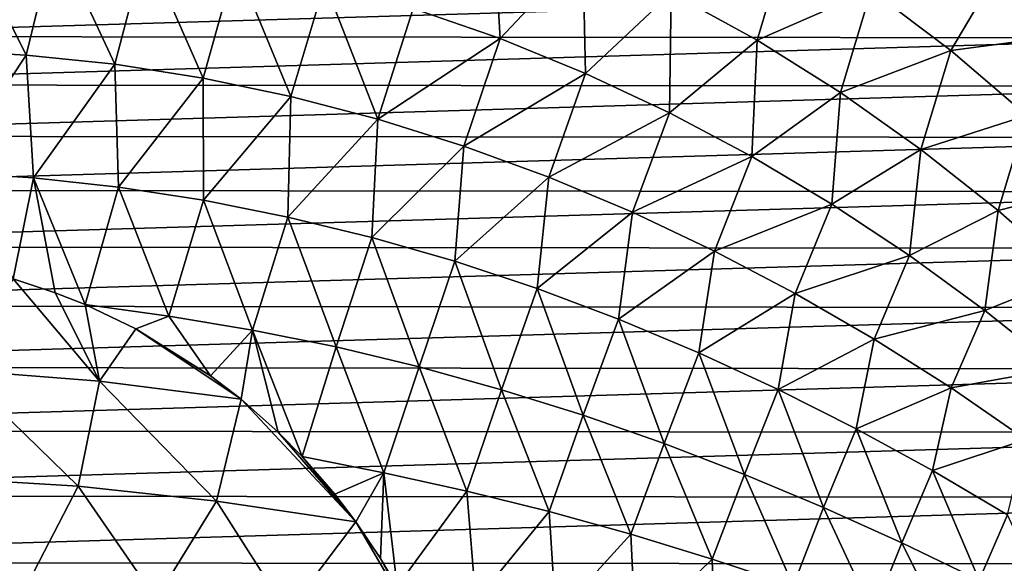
# Model space of a CAD drawing. Header units: metres. Extents: x -23 to 245, y -35 to 23.
# Tile 160 of 166: x 217.54 to 232.52, y 5.29 to 13.55. Entities that reach past the tile are written whole.
import ezdxf

# ---------------------------------------------------------------- set-up
doc = ezdxf.new("R2010")
doc.units = ezdxf.units.M
doc.layers.add('solid_509092_SW0002', color=7, linetype='CONTINUOUS')

msp = doc.modelspace()

# ---------------------------------------------------------------- linework, layer by layer
at = {"layer": 'solid_509092_SW0002'}
for points in [[(233.614517, 13.335342, 303.589905), (233.450577, 15.465029, 303.240143), (232.47934, 14.395852, 303.421539)], [(223.523727, 13.723969, 303.162262), (224.847595, 13.263619, 303.345428), (224.735611, 15.168311, 302.990936)], [(224.847595, 13.263619, 303.345428), (226.108521, 14.60573, 303.18985), (224.735611, 15.168311, 302.990936)], [(216.699265, 14.902056, 302.11264), (216.286011, 13.086569, 302.403564), (217.637619, 13.014977, 302.618774)], [(216.699265, 14.902056, 302.11264), (217.637619, 13.014977, 302.618774), (218.079453, 14.820967, 302.337219)], [(227.450378, 13.961784, 303.376953), (228.756943, 13.240308, 303.5513), (229.233109, 14.840647, 303.289093)], [(228.756943, 13.240308, 303.5513), (230.493408, 13.999123, 303.467834), (229.233109, 14.840647, 303.289093)], [(218.079453, 14.820967, 302.337219), (217.637619, 13.014977, 302.618774), (218.986496, 12.873698, 302.826721)], [(218.079453, 14.820967, 302.337219), (218.986496, 12.873698, 302.826721), (219.455643, 14.661687, 302.55545)], [(219.455643, 14.661687, 302.55545), (218.986496, 12.873698, 302.826721), (220.329697, 12.66314, 303.026428)], [(219.455643, 14.661687, 302.55545), (220.329697, 12.66314, 303.026428), (220.824158, 14.42471, 302.766327)], [(224.847595, 13.263619, 303.345428), (226.149567, 12.732752, 303.517517), (226.108521, 14.60573, 303.18985)], [(226.149567, 12.732752, 303.517517), (227.450378, 13.961784, 303.376953), (226.108521, 14.60573, 303.18985)], [(220.824158, 14.42471, 302.766327), (220.329697, 12.66314, 303.026428), (221.664368, 12.384677, 303.217072)], [(220.824158, 14.42471, 302.766327), (221.664368, 12.384677, 303.217072), (222.181381, 14.111569, 302.968903)], [(230.493408, 13.999123, 303.467834), (231.703171, 13.082149, 303.632599), (232.47934, 14.395852, 303.421539)], [(231.703171, 13.082149, 303.632599), (233.614517, 13.335342, 303.589905), (232.47934, 14.395852, 303.421539)], [(222.181381, 14.111569, 302.968903), (221.664368, 12.384677, 303.217072), (222.98761, 12.039844, 303.397827)], [(222.181381, 14.111569, 302.968903), (222.98761, 12.039844, 303.397827), (223.523727, 13.723969, 303.162262)], [(212.715347, 13.296408, 268.917603), (213.523254, 13.981306, 269.07843), (234.98172, 13.962485, 273.349884)], [(212.715347, 13.296408, 268.917603), (234.98172, 13.962485, 273.349884), (235.788467, 13.276171, 273.510498)], [(226.149567, 12.732752, 303.517517), (227.426483, 12.13447, 303.677612), (227.450378, 13.961784, 303.376953)], [(227.426483, 12.13447, 303.677612), (228.756943, 13.240308, 303.5513), (227.450378, 13.961784, 303.376953)], [(228.756943, 13.240308, 303.5513), (230.024017, 12.445135, 303.711792), (230.493408, 13.999123, 303.467834)], [(230.024017, 12.445135, 303.711792), (231.703171, 13.082149, 303.632599), (230.493408, 13.999123, 303.467834)], [(223.523727, 13.723969, 303.162262), (222.98761, 12.039844, 303.397827), (224.847595, 13.263619, 303.345428)], [(231.703171, 13.082149, 303.632599), (232.858261, 12.094773, 303.782501), (233.614517, 13.335342, 303.589905)], [(211.949432, 12.563061, 268.765137), (212.715347, 13.296408, 268.917603), (235.788467, 13.276171, 273.510498)], [(211.949432, 12.563061, 268.765137), (235.788467, 13.276171, 273.510498), (236.553146, 12.541481, 273.662689)], [(224.847595, 13.263619, 303.345428), (222.98761, 12.039844, 303.397827), (224.29657, 11.630189, 303.567902)], [(224.847595, 13.263619, 303.345428), (224.29657, 11.630189, 303.567902), (226.149567, 12.732752, 303.517517)], [(227.426483, 12.13447, 303.677612), (228.675186, 11.471963, 303.824829), (228.756943, 13.240308, 303.5513)], [(228.675186, 11.471963, 303.824829), (230.024017, 12.445135, 303.711792), (228.756943, 13.240308, 303.5513)], [(217.637619, 13.014977, 302.618774), (216.286011, 13.086569, 302.403564), (216.451614, 11.230734, 302.743378)], [(230.024017, 12.445135, 303.711792), (231.247513, 11.580345, 303.857483), (231.703171, 13.082149, 303.632599)], [(231.247513, 11.580345, 303.857483), (232.858261, 12.094773, 303.782501), (231.703171, 13.082149, 303.632599)], [(217.637619, 13.014977, 302.618774), (216.451614, 11.230734, 302.743378), (217.749191, 11.147583, 302.943115)], [(218.986496, 12.873698, 302.826721), (217.637619, 13.014977, 302.618774), (217.749191, 11.147583, 302.943115)], [(218.986496, 12.873698, 302.826721), (217.749191, 11.147583, 302.943115), (219.044464, 11.006353, 303.134491)], [(220.329697, 12.66314, 303.026428), (218.986496, 12.873698, 302.826721), (219.044464, 11.006353, 303.134491)], [(226.149567, 12.732752, 303.517517), (224.29657, 11.630189, 303.567902), (225.588516, 11.157736, 303.72644)], [(226.149567, 12.732752, 303.517517), (225.588516, 11.157736, 303.72644), (227.426483, 12.13447, 303.677612)], [(220.329697, 12.66314, 303.026428), (219.044464, 11.006353, 303.134491), (220.335358, 10.80768, 303.316681)], [(221.664368, 12.384677, 303.217072), (220.329697, 12.66314, 303.026428), (220.335358, 10.80768, 303.316681)], [(211.228119, 11.78371, 268.621552), (211.949432, 12.563061, 268.765137), (236.553146, 12.541481, 273.662689)], [(211.228119, 11.78371, 268.621552), (236.553146, 12.541481, 273.662689), (237.273132, 11.760867, 273.80603)], [(228.675186, 11.471963, 303.824829), (229.892548, 10.74844, 303.958313), (230.024017, 12.445135, 303.711792)], [(229.892548, 10.74844, 303.958313), (231.247513, 11.580345, 303.857483), (230.024017, 12.445135, 303.711792)], [(221.664368, 12.384677, 303.217072), (220.335358, 10.80768, 303.316681), (221.619766, 10.552792, 303.489197)], [(222.98761, 12.039844, 303.397827), (221.664368, 12.384677, 303.217072), (221.619766, 10.552792, 303.489197)], [(227.426483, 12.13447, 303.677612), (225.588516, 11.157736, 303.72644), (226.860916, 10.625281, 303.87262)], [(227.426483, 12.13447, 303.677612), (226.860916, 10.625281, 303.87262), (228.675186, 11.471963, 303.824829)], [(222.98761, 12.039844, 303.397827), (221.619766, 10.552792, 303.489197), (222.895538, 10.242949, 303.65152)], [(224.29657, 11.630189, 303.567902), (222.98761, 12.039844, 303.397827), (222.895538, 10.242949, 303.65152)], [(231.247513, 11.580345, 303.857483), (232.423996, 10.651, 303.987457), (232.858261, 12.094773, 303.782501)], [(232.423996, 10.651, 303.987457), (233.954865, 11.042546, 303.916656), (232.858261, 12.094773, 303.782501)], [(210.554291, 10.961375, 268.487427), (211.228119, 11.78371, 268.621552), (237.273132, 11.760867, 273.80603)], [(210.554291, 10.961375, 268.487427), (237.273132, 11.760867, 273.80603), (237.945587, 10.937351, 273.93988)], [(224.29657, 11.630189, 303.567902), (222.895538, 10.242949, 303.65152), (224.160583, 9.879452, 303.803192)], [(225.588516, 11.157736, 303.72644), (224.29657, 11.630189, 303.567902), (224.160583, 9.879452, 303.803192)], [(229.892548, 10.74844, 303.958313), (231.07576, 9.96767, 304.077209), (231.247513, 11.580345, 303.857483)], [(231.07576, 9.96767, 304.077209), (232.423996, 10.651, 303.987457), (231.247513, 11.580345, 303.857483)], [(228.675186, 11.471963, 303.824829), (226.860916, 10.625281, 303.87262), (228.111298, 10.035691, 304.005554)], [(228.675186, 11.471963, 303.824829), (228.111298, 10.035691, 304.005554), (229.892548, 10.74844, 303.958313)], [(217.442902, 9.612463, 303.118774), (217.749191, 11.147583, 302.943115), (216.451614, 11.230734, 302.743378)], [(217.442902, 9.612463, 303.118774), (218.080429, 9.402612, 303.232239), (217.749191, 11.147583, 302.943115)], [(218.535797, 9.222073, 303.314026), (219.044464, 11.006353, 303.134491), (217.749191, 11.147583, 302.943115)], [(218.080429, 9.402612, 303.232239), (218.535797, 9.222073, 303.314026), (217.749191, 11.147583, 302.943115)], [(225.588516, 11.157736, 303.72644), (224.160583, 9.879452, 303.803192), (225.412994, 9.464204, 303.943451)], [(226.860916, 10.625281, 303.87262), (225.588516, 11.157736, 303.72644), (225.412994, 9.464204, 303.943451)], [(209.930511, 10.099311, 268.363281), (210.554291, 10.961375, 268.487427), (237.945587, 10.937351, 273.93988)], [(209.930511, 10.099311, 268.363281), (237.945587, 10.937351, 273.93988), (238.567902, 10.074194, 274.063751)], [(218.535797, 9.222073, 303.314026), (219.807938, 9.044906, 303.48999), (219.044464, 11.006353, 303.134491)], [(219.807938, 9.044906, 303.48999), (220.335358, 10.80768, 303.316681), (219.044464, 11.006353, 303.134491)], [(232.423996, 10.651, 303.987457), (233.55014, 9.662414, 304.10083), (233.954865, 11.042546, 303.916656)], [(219.807938, 9.044906, 303.48999), (221.083435, 8.834951, 303.654236), (220.335358, 10.80768, 303.316681)], [(221.083435, 8.834951, 303.654236), (221.619766, 10.552792, 303.489197), (220.335358, 10.80768, 303.316681)], [(229.892548, 10.74844, 303.958313), (228.111298, 10.035691, 304.005554), (229.337189, 9.391859, 304.12439)], [(229.892548, 10.74844, 303.958313), (229.337189, 9.391859, 304.12439), (231.07576, 9.96767, 304.077209)], [(231.07576, 9.96767, 304.077209), (232.222351, 9.134041, 304.180756), (232.423996, 10.651, 303.987457)], [(232.222351, 9.134041, 304.180756), (233.55014, 9.662414, 304.10083), (232.423996, 10.651, 303.987457)], [(221.083435, 8.834951, 303.654236), (222.353195, 8.578005, 303.807892), (221.619766, 10.552792, 303.489197)], [(222.353195, 8.578005, 303.807892), (222.895538, 10.242949, 303.65152), (221.619766, 10.552792, 303.489197)], [(226.860916, 10.625281, 303.87262), (225.412994, 9.464204, 303.943451), (226.651016, 8.999554, 304.071381)], [(228.111298, 10.035691, 304.005554), (226.860916, 10.625281, 303.87262), (226.651016, 8.999554, 304.071381)], [(222.353195, 8.578005, 303.807892), (223.615463, 8.27517, 303.951019), (222.895538, 10.242949, 303.65152)], [(223.615463, 8.27517, 303.951019), (224.160583, 9.879452, 303.803192), (222.895538, 10.242949, 303.65152)], [(209.358887, 9.200445, 268.249481), (209.930511, 10.099311, 268.363281), (238.567902, 10.074194, 274.063751)], [(209.358887, 9.200445, 268.249481), (238.567902, 10.074194, 274.063751), (239.138016, 9.174326, 274.177246)], [(228.111298, 10.035691, 304.005554), (226.651016, 8.999554, 304.071381), (227.872894, 8.487863, 304.186157)], [(229.337189, 9.391859, 304.12439), (228.111298, 10.035691, 304.005554), (227.872894, 8.487863, 304.186157)], [(231.07576, 9.96767, 304.077209), (229.337189, 9.391859, 304.12439), (230.536346, 8.697217, 304.228271)], [(231.07576, 9.96767, 304.077209), (230.536346, 8.697217, 304.228271), (232.222351, 9.134041, 304.180756)], [(223.615463, 8.27517, 303.951019), (224.868805, 7.928014, 304.083069), (224.160583, 9.879452, 303.803192)], [(224.868805, 7.928014, 304.083069), (225.412994, 9.464204, 303.943451), (224.160583, 9.879452, 303.803192)], [(218.757263, 8.056954, 303.472931), (217.442902, 9.612463, 303.118774), (216.61705, 8.222877, 303.167847)], [(218.757263, 8.056954, 303.472931), (218.080429, 9.402612, 303.232239), (217.442902, 9.612463, 303.118774)], [(232.222351, 9.134041, 304.180756), (233.329849, 8.251965, 304.268188), (233.55014, 9.662414, 304.10083)], [(224.868805, 7.928014, 304.083069), (226.112, 7.538557, 304.20285), (225.412994, 9.464204, 303.943451)], [(226.112, 7.538557, 304.20285), (226.651016, 8.999554, 304.071381), (225.412994, 9.464204, 303.943451)], [(218.757263, 8.056954, 303.472931), (218.535797, 9.222073, 303.314026), (218.080429, 9.402612, 303.232239)], [(229.337189, 9.391859, 304.12439), (227.872894, 8.487863, 304.186157), (229.076904, 7.931556, 304.286835)], [(230.536346, 8.697217, 304.228271), (229.337189, 9.391859, 304.12439), (229.076904, 7.931556, 304.286835)], [(208.841354, 8.267785, 268.146454), (209.358887, 9.200445, 268.249481), (239.138016, 9.174326, 274.177246)], [(208.841354, 8.267785, 268.146454), (239.138016, 9.174326, 274.177246), (239.653961, 8.240761, 274.279938)], [(219.305603, 8.85355, 303.453674), (219.807938, 9.044906, 303.48999), (218.535797, 9.222073, 303.314026)], [(218.757263, 8.056954, 303.472931), (219.305603, 8.85355, 303.453674), (218.535797, 9.222073, 303.314026)], [(219.305603, 8.85355, 303.453674), (220.445007, 8.1404, 303.663544), (219.807938, 9.044906, 303.48999)], [(220.445007, 8.1404, 303.663544), (221.083435, 8.834951, 303.654236), (219.807938, 9.044906, 303.48999)], [(226.112, 7.538557, 304.20285), (227.343903, 7.108839, 304.309113), (226.651016, 8.999554, 304.071381)], [(227.343903, 7.108839, 304.309113), (227.872894, 8.487863, 304.186157), (226.651016, 8.999554, 304.071381)], [(232.222351, 9.134041, 304.180756), (230.536346, 8.697217, 304.228271), (231.706802, 7.955717, 304.316528)], [(232.222351, 9.134041, 304.180756), (231.706802, 7.955717, 304.316528), (233.329849, 8.251965, 304.268188)], [(218.757263, 8.056954, 303.472931), (220.907501, 7.783547, 303.750061), (219.305603, 8.85355, 303.453674)], [(219.305603, 8.85355, 303.453674), (220.907501, 7.783547, 303.750061), (220.445007, 8.1404, 303.663544)], [(220.445007, 8.1404, 303.663544), (220.907501, 7.783547, 303.750061), (221.083435, 8.834951, 303.654236)], [(220.907501, 7.783547, 303.750061), (221.472305, 7.282268, 303.857452), (221.083435, 8.834951, 303.654236)], [(221.838226, 6.912704, 303.928345), (222.353195, 8.578005, 303.807892), (221.083435, 8.834951, 303.654236)], [(221.472305, 7.282268, 303.857452), (221.838226, 6.912704, 303.928345), (221.083435, 8.834951, 303.654236)], [(230.536346, 8.697217, 304.228271), (229.076904, 7.931556, 304.286835), (230.26152, 7.333618, 304.372742)], [(231.706802, 7.955717, 304.316528), (230.536346, 8.697217, 304.228271), (230.26152, 7.333618, 304.372742)], [(223.081436, 6.664106, 304.065704), (222.353195, 8.578005, 303.807892), (221.838226, 6.912704, 303.928345)], [(223.081436, 6.664106, 304.065704), (223.615463, 8.27517, 303.951019), (222.353195, 8.578005, 303.807892)], [(227.343903, 7.108839, 304.309113), (228.563324, 6.640944, 304.400696), (227.872894, 8.487863, 304.186157)], [(228.563324, 6.640944, 304.400696), (229.076904, 7.931556, 304.286835), (227.872894, 8.487863, 304.186157)], [(208.38002, 7.304994, 268.054626), (208.841354, 8.267785, 268.146454), (239.653961, 8.240761, 274.279938)], [(208.38002, 7.304994, 268.054626), (239.653961, 8.240761, 274.279938), (240.113678, 7.277161, 274.37146)], [(224.34024, 6.387135, 304.192474), (223.615463, 8.27517, 303.951019), (223.081436, 6.664106, 304.065704)], [(224.34024, 6.387135, 304.192474), (224.868805, 7.928014, 304.083069), (223.615463, 8.27517, 303.951019)], [(233.329849, 8.251965, 304.268188), (231.706802, 7.955717, 304.316528), (232.846603, 7.17133, 304.388397)], [(216.61705, 8.222877, 303.167847), (216.32399, 6.588822, 303.29126), (218.431625, 6.460703, 303.587189)], [(218.757263, 8.056954, 303.472931), (216.61705, 8.222877, 303.167847), (218.431625, 6.460703, 303.587189)], [(218.757263, 8.056954, 303.472931), (218.431625, 6.460703, 303.587189), (220.536362, 6.234778, 303.85495)], [(218.757263, 8.056954, 303.472931), (220.536362, 6.234778, 303.85495), (220.907501, 7.783547, 303.750061)], [(231.706802, 7.955717, 304.316528), (230.26152, 7.333618, 304.372742), (231.425323, 6.697315, 304.443268)], [(232.846603, 7.17133, 304.388397), (231.706802, 7.955717, 304.316528), (231.425323, 6.697315, 304.443268)], [(225.592667, 6.075183, 304.306305), (224.868805, 7.928014, 304.083069), (224.34024, 6.387135, 304.192474)], [(225.592667, 6.075183, 304.306305), (226.112, 7.538557, 304.20285), (224.868805, 7.928014, 304.083069)], [(228.563324, 6.640944, 304.400696), (229.769119, 6.137415, 304.476837), (229.076904, 7.931556, 304.286835)], [(229.769119, 6.137415, 304.476837), (230.26152, 7.333618, 304.372742), (229.076904, 7.931556, 304.286835)], [(220.536362, 6.234778, 303.85495), (222.654648, 5.921297, 304.091003), (220.907501, 7.783547, 303.750061)], [(220.907501, 7.783547, 303.750061), (222.654648, 5.921297, 304.091003), (221.472305, 7.282268, 303.857452)], [(226.837921, 5.729949, 304.406128), (226.112, 7.538557, 304.20285), (225.592667, 6.075183, 304.306305)], [(226.837921, 5.729949, 304.406128), (227.343903, 7.108839, 304.309113), (226.112, 7.538557, 304.20285)], [(207.976593, 6.31579, 267.974335), (208.38002, 7.304994, 268.054626), (240.113678, 7.277161, 274.37146)], [(207.976593, 6.31579, 267.974335), (240.113678, 7.277161, 274.37146), (240.515442, 6.28725, 274.451416)], [(221.472305, 7.282268, 303.857452), (222.654648, 5.921297, 304.091003), (221.838226, 6.912704, 303.928345)], [(229.769119, 6.137415, 304.476837), (230.96019, 5.601068, 304.53714), (230.26152, 7.333618, 304.372742)], [(230.96019, 5.601068, 304.53714), (231.425323, 6.697315, 304.443268), (230.26152, 7.333618, 304.372742)], [(228.07515, 5.353154, 304.490906), (227.343903, 7.108839, 304.309113), (226.837921, 5.729949, 304.406128)], [(228.07515, 5.353154, 304.490906), (228.563324, 6.640944, 304.400696), (227.343903, 7.108839, 304.309113)], [(232.846603, 7.17133, 304.388397), (231.425323, 6.697315, 304.443268), (232.566849, 6.025914, 304.497803)], [(221.838226, 6.912704, 303.928345), (222.654648, 5.921297, 304.091003), (222.335022, 6.341381, 304.02655)], [(223.081436, 6.664106, 304.065704), (221.838226, 6.912704, 303.928345), (222.335022, 6.341381, 304.02655)], [(223.081436, 6.664106, 304.065704), (222.335022, 6.341381, 304.02655), (222.654648, 5.921297, 304.091003)], [(223.081436, 6.664106, 304.065704), (222.654648, 5.921297, 304.091003), (223.028183, 5.364046, 304.167236)], [(223.081436, 6.664106, 304.065704), (223.028183, 5.364046, 304.167236), (223.281097, 4.934427, 304.219299)], [(224.34024, 6.387135, 304.192474), (223.081436, 6.664106, 304.065704), (223.281097, 4.934427, 304.219299)], [(229.303543, 4.946867, 304.559937), (228.563324, 6.640944, 304.400696), (228.07515, 5.353154, 304.490906)], [(229.303543, 4.946867, 304.559937), (229.769119, 6.137415, 304.476837), (228.563324, 6.640944, 304.400696)], [(230.96019, 5.601068, 304.53714), (232.135406, 5.034723, 304.581055), (231.425323, 6.697315, 304.443268)], [(232.135406, 5.034723, 304.581055), (232.566849, 6.025914, 304.497803), (231.425323, 6.697315, 304.443268)], [(216.32399, 6.588822, 303.29126), (215.61261, 4.957134, 303.317108), (217.614182, 4.885426, 303.601349)], [(218.431625, 6.460703, 303.587189), (216.32399, 6.588822, 303.29126), (217.614182, 4.885426, 303.601349)], [(218.431625, 6.460703, 303.587189), (217.614182, 4.885426, 303.601349), (219.616058, 4.74548, 303.859833)], [(220.536362, 6.234778, 303.85495), (218.431625, 6.460703, 303.587189), (219.616058, 4.74548, 303.859833)], [(207.632446, 5.303587, 267.905823), (207.976593, 6.31579, 267.974335), (240.515442, 6.28725, 274.451416)], [(224.34024, 6.387135, 304.192474), (223.281097, 4.934427, 304.219299), (224.481522, 4.714625, 304.330109)], [(225.592667, 6.075183, 304.306305), (224.34024, 6.387135, 304.192474), (224.481522, 4.714625, 304.330109)], [(207.632446, 5.303587, 267.905823), (240.515442, 6.28725, 274.451416), (240.85788, 5.274447, 274.519592)], [(220.536362, 6.234778, 303.85495), (219.616058, 4.74548, 303.859833), (221.616089, 4.539367, 304.089905)], [(220.536362, 6.234778, 303.85495), (221.616089, 4.539367, 304.089905), (222.654648, 5.921297, 304.091003)], [(225.592667, 6.075183, 304.306305), (224.481522, 4.714625, 304.330109), (225.697113, 4.47786, 304.428894)], [(226.837921, 5.729949, 304.406128), (225.592667, 6.075183, 304.306305), (225.697113, 4.47786, 304.428894)], [(230.522324, 4.513428, 304.612732), (229.769119, 6.137415, 304.476837), (229.303543, 4.946867, 304.559937)], [(230.522324, 4.513428, 304.612732), (230.96019, 5.601068, 304.53714), (229.769119, 6.137415, 304.476837)], [(232.135406, 5.034723, 304.581055), (233.293732, 4.441265, 304.608154), (232.566849, 6.025914, 304.497803)], [(221.616089, 4.539367, 304.089905), (223.61763, 4.272176, 304.289093), (222.654648, 5.921297, 304.091003)], [(222.654648, 5.921297, 304.091003), (223.61763, 4.272176, 304.289093), (223.028183, 5.364046, 304.167236)], [(226.837921, 5.729949, 304.406128), (225.697113, 4.47786, 304.428894), (226.908813, 4.217679, 304.514038)], [(228.07515, 5.353154, 304.490906), (226.837921, 5.729949, 304.406128), (226.908813, 4.217679, 304.514038)], [(231.730682, 4.055185, 304.648804), (230.96019, 5.601068, 304.53714), (230.522324, 4.513428, 304.612732)], [(231.730682, 4.055185, 304.648804), (232.135406, 5.034723, 304.581055), (230.96019, 5.601068, 304.53714)], [(207.34877, 4.271845, 267.849335), (207.632446, 5.303587, 267.905823), (240.85788, 5.274447, 274.519592)], [(223.028183, 5.364046, 304.167236), (223.61763, 4.272176, 304.289093), (223.281097, 4.934427, 304.219299)], [(228.07515, 5.353154, 304.490906), (226.908813, 4.217679, 304.514038), (228.116089, 3.935316, 304.584961)], [(229.303543, 4.946867, 304.559937), (228.07515, 5.353154, 304.490906), (228.116089, 3.935316, 304.584961)]]:
    msp.add_3dface(points, dxfattribs=at)

doc.saveas('drawing.dxf')
